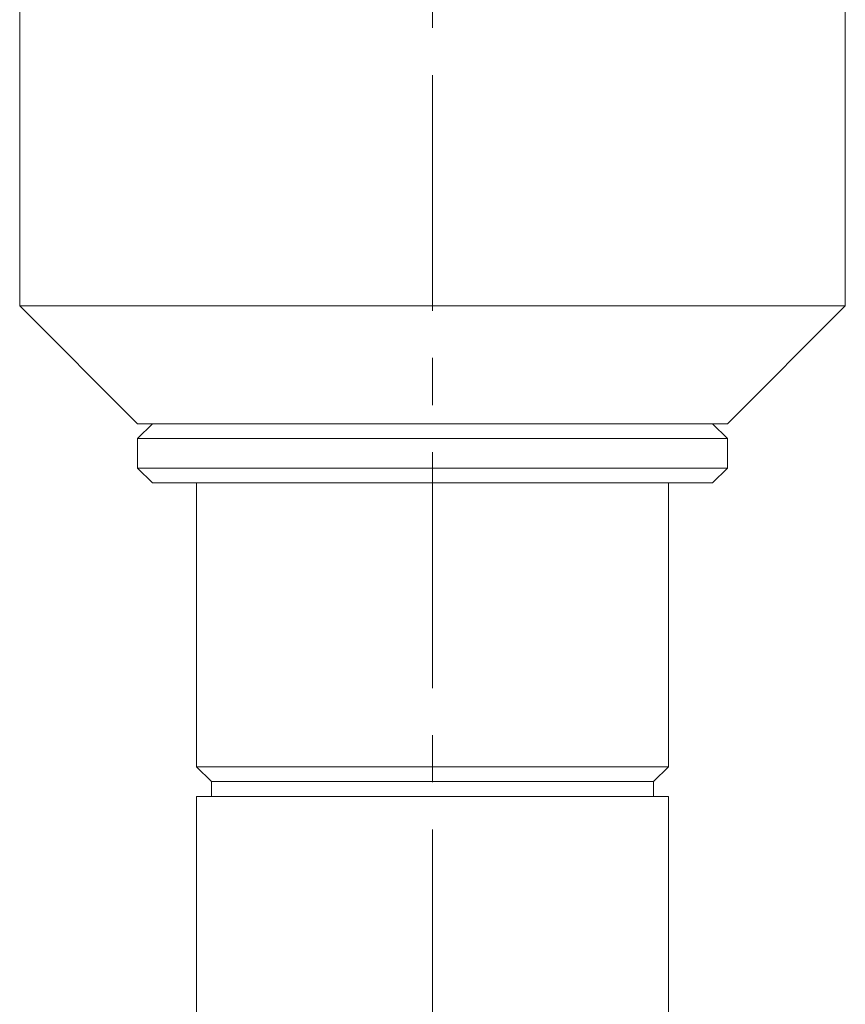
# Model space of a CAD drawing. Header units: inches. Extents: x 2 to 28.2, y 1.1 to 20.8.
# Tile 17 of 22: x 26.4 to 28.1, y 11 to 13. Entities that reach past the tile are written whole.
import ezdxf

# ---------------------------------------------------------------- set-up
doc = ezdxf.new("R2010")
doc.units = ezdxf.units.IN
doc.header["$MEASUREMENT"] = 0
doc.linetypes.add('CENTERX2', pattern=[0.8, 0.5, -0.1, 0.1, -0.1])
doc.layers.add('SLD-0', color=7, linetype='Continuous')

msp = doc.modelspace()

# ---------------------------------------------------------------- linework, layer by layer
at = {"color": 7, "linetype": 'Continuous', "lineweight": 15}
for p, q in [((28.1326, 12.4329), (28.1326, 14.4329)), ((26.3826, 13.1553), (26.3826, 12.4329)), ((26.3826, 12.4329), (26.6326, 12.1829)), ((28.1326, 12.4329), (26.3826, 12.4329)), ((27.8826, 12.1829), (28.1326, 12.4329)), ((26.6638, 12.1829), (26.6326, 12.1516)), ((27.8826, 12.1829), (26.6326, 12.1829)), ((27.8826, 12.1516), (27.8513, 12.1829)), ((26.6326, 12.1516), (26.6326, 12.0891)), ((26.6326, 12.1516), (27.8826, 12.1516)), ((27.8826, 12.0891), (27.8826, 12.1516)), ((26.6326, 12.0891), (26.6638, 12.0579)), ((26.6326, 12.0891), (27.8826, 12.0891)), ((27.8513, 12.0579), (27.8826, 12.0891)), ((26.6638, 12.0579), (27.8513, 12.0579)), ((26.7576, 12.0579), (26.7576, 11.4553)), ((27.7576, 11.4553), (27.7576, 12.0579)), ((26.7576, 11.4553), (26.7888, 11.4241)), ((27.3646, 11.4553), (26.7576, 11.4553)), ((27.7576, 11.4553), (27.3646, 11.4553)), ((27.7263, 11.4241), (27.7576, 11.4553)), ((26.7888, 11.4241), (26.7888, 11.3928)), ((27.3579, 11.4241), (26.7888, 11.4241)), ((27.7263, 11.4241), (27.3579, 11.4241)), ((27.7263, 11.3928), (27.7263, 11.4241)), ((26.7576, 11.3928), (26.7576, 7.1429)), ((27.3646, 11.3928), (26.7576, 11.3928)), ((27.7576, 11.3928), (27.3646, 11.3928)), ((27.7576, 7.1429), (27.7576, 11.3928))]:
    msp.add_line(p, q, dxfattribs=at)
at = {"layer": 'SLD-0', "color": 7, "linetype": 'CENTERX2', "lineweight": 0}
msp.add_line((27.2576, 6.0226), (27.2576, 15.4338), dxfattribs=at)

doc.saveas('drawing.dxf')
